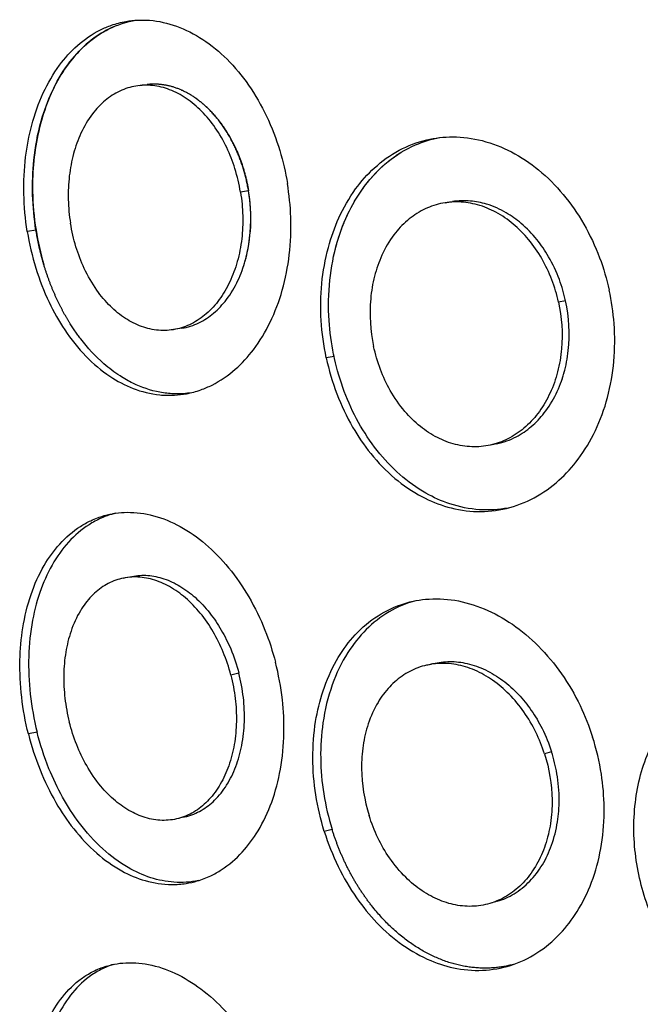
# Model space of a CAD drawing. Header units: millimetres. Extents: x 696 to 1161, y -96 to 347.
# Tile 9 of 55: x 757 to 794, y 28 to 87. Entities that reach past the tile are written whole.
import ezdxf

# ---------------------------------------------------------------- set-up
doc = ezdxf.new("R2010")
doc.units = ezdxf.units.MM
doc.header["$MEASUREMENT"] = 0
doc.layers.add('Crea2D$visibili$tangenti', color=7, linetype='Continuous', true_color=0x000000)

msp = doc.modelspace()

# ---------------------------------------------------------------- linework, layer by layer
at = {"layer": 'Crea2D$visibili$tangenti'}
for p, q in [((764.584, 83.275), (765.003, 83.326)), ((771.061, 76.985), (770.581, 76.915)), ((758.382, 74.647), (757.863, 74.574)), ((789.973, 70.431), (789.55, 70.352)), ((790.187, 68.259), (790.188, 68.305)), ((776.162, 67.117), (775.697, 67.033)), ((776.162, 67.117), (776.135, 67.243)), ((776.189, 66.99), (776.162, 67.117)), ((789.87, 66.097), (789.907, 66.233)), ((770.483, 48.219), (770.003, 48.11)), ((758.445, 44.712), (757.928, 44.598)), ((789.139, 43.528), (788.715, 43.412)), ((776.043, 38.907), (775.579, 38.785))]:
    msp.add_line(p, q, dxfattribs=at)
for centre, radius, start, end in [((783.84, 73.264), 7.053, 120.20581, 121.65547), ((783.91, 73.152), 7.184, 122.37712, 124.51654), ((761.509, 75.356), 9.69, 344.56548, 9.67585), ((-114772.033, 727517.34), 736561.889, 279.026081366, 279.026115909), ((774.426, 77.213), 16.248, 189.08747, 196.50831), ((763.209, 74.971), 7.949, 341.1574, 342.51117), ((162997.712, -984989.653), 998328.061, 99.352170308, 99.352198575), ((782.476, 68.2), 7.687, 340.98511, 343.0741), ((85375.628, -405516.245), 414305.52, 101.78105797, 101.7811096), ((-146601.756, 726203.661), 740952.114, 281.47185125, 281.471890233), ((-81770.569, 338558.85), 348430.761, 283.70516483, 283.70523575), ((116423.552, -468307.218), 482415.968, 103.87141961, 103.87147116), ((65737.109, -220329.613), 229736.923, 106.42260971, 106.42270876)]:
    msp.add_arc(centre, radius, start, end, dxfattribs=at)
for points, degree, knots in [([(757.863, 74.574), (757.744, 75.313), (757.609, 76.792), (757.706, 78.92), (758.085, 80.952), (758.74, 82.814), (759.671, 84.427), (760.827, 85.718), (761.925, 86.478), (762.932, 86.904), (763.911, 87.162), (765.238, 87.223), (766.82, 86.867), (768.396, 86.058), (769.85, 84.851), (771.131, 83.295), (772.188, 81.451), (772.95, 79.465), (773.269, 78.089), (773.379, 77.424)], 3, [0, 0, 0, 0, 2.245083, 4.444042, 6.375257, 8.431361, 10.345085, 11.934343, 13.600269, 14.318772, 15.205322, 16.627679, 18.271037, 20.026189, 21.903193, 23.912402, 26.047665, 28.2583, 30.277642, 30.277642, 30.277642, 30.277642]), ([(758.381, 74.647), (758.269, 75.342), (758.136, 76.734), (758.21, 78.923), (758.591, 81.005), (759.285, 82.926), (760.194, 84.505), (761.347, 85.789), (762.735, 86.736), (763.792, 87.079), (764.355, 87.167)], 3, [0, 0, 0, 0, 2.111413, 4.184955, 6.559295, 8.437444, 10.293788, 11.998358, 13.58331, 15.292398, 15.292398, 15.292398, 15.292398]), ([(763.065, 86.798), (762.629, 86.615), (761.767, 86.116), (760.648, 85.062), (759.717, 83.737), (759.001, 82.215), (758.5, 80.548), (758.215, 78.779), (758.136, 76.795), (758.26, 75.412), (758.382, 74.647)], 3, [0, 0, 0, 0, 1.421106, 2.966733, 4.581318, 6.258135, 7.997105, 9.790165, 11.622992, 13.945282, 13.945282, 13.945282, 13.945282]), ([(770.581, 76.915), (770.503, 77.388), (770.288, 78.295), (769.784, 79.589), (769.12, 80.751), (768.307, 81.748), (767.387, 82.526), (766.393, 83.056), (765.359, 83.315), (764.331, 83.289), (763.352, 82.978), (762.466, 82.4), (761.663, 81.542), (761.029, 80.457), (760.583, 79.197), (760.335, 77.867), (760.276, 76.468), (760.364, 75.524), (760.441, 75.052)], 3, [0, 0, 0, 0, 1.437972, 2.787296, 4.157913, 5.439571, 6.632889, 7.752428, 8.799611, 9.804034, 10.805805, 11.850972, 12.952565, 14.308057, 15.597481, 16.948597, 18.354818, 19.788266, 19.788266, 19.788266, 19.788266]), ([(771.06, 76.985), (770.898, 77.971), (770.617, 78.932), (770.226, 79.825), (769.116, 81.664), (767.658, 82.851), (766.767, 83.274), (765.867, 83.43), (765.003, 83.326)], 5, [-70.164752, -70.164752, -70.164752, -70.164752, -70.164752, -70.164752, -62.809107, -62.809107, -62.809107, -53.057418, -53.057418, -53.057418, -53.057418, -53.057418, -53.057418]), ([(767.804, 82.587), (768.184, 82.335), (768.547, 82.035), (768.889, 81.694), (769.728, 80.695), (770.373, 79.487), (770.691, 78.679), (770.921, 77.839), (771.061, 76.985)], 5, [-14.162024, -14.162024, -14.162024, -14.162024, -14.162024, -14.162024, -8.82555, -8.82555, -8.82555, 0, 0, 0, 0, 0, 0]), ([(775.697, 67.033), (775.541, 67.764), (775.34, 69.238), (775.374, 71.459), (775.738, 73.525), (776.414, 75.436), (777.338, 77.053), (778.558, 78.435), (779.993, 79.467), (781.605, 80.084), (783.308, 80.278), (785.044, 80.048), (786.796, 79.361), (788.434, 78.262), (789.893, 76.796), (791.118, 75.023), (792.025, 73.085), (792.426, 71.726), (792.57, 71.069)], 3, [0, 0, 0, 0, 2.241025, 4.450983, 6.644227, 8.512868, 10.512449, 12.204312, 14.01238, 15.775945, 17.335878, 19.120322, 20.987228, 22.945035, 25.005653, 27.165548, 29.385258, 31.40487, 31.40487, 31.40487, 31.40487]), ([(776.135, 67.243), (775.999, 67.907), (775.802, 69.377), (775.84, 71.635), (776.26, 73.848), (776.987, 75.74), (777.99, 77.391), (779.3, 78.778), (780.87, 79.743), (781.977, 80.078), (782.477, 80.168)], 3, [0, 0, 0, 0, 2.033586, 4.438643, 6.751372, 8.763536, 10.493994, 12.52423, 14.444009, 15.968379, 15.968379, 15.968379, 15.968379]), ([(776.135, 73.07), (776.247, 73.59), (776.385, 74.099), (776.55, 74.597), (777.088, 75.959), (777.834, 77.181), (778.401, 77.895), (779.049, 78.514), (779.766, 79.021)], 5, [78.389255, 78.389255, 78.389255, 78.389255, 78.389255, 78.389255, 83.883664, 83.883664, 83.883664, 93.891198, 93.891198, 93.891198, 93.891198, 93.891198, 93.891198]), ([(757.863, 74.574), (757.982, 73.832), (758.316, 72.388), (759.077, 70.411), (760.075, 68.633), (761.281, 67.115), (762.671, 65.934), (764.174, 65.136), (765.509, 64.803), (766.594, 64.781), (767.418, 64.882), (768.169, 65.086), (769.181, 65.521), (770.288, 66.284), (771.462, 67.565), (772.421, 69.16), (773.137, 71.08), (773.548, 73.197), (773.63, 75.343), (773.489, 76.759), (773.379, 77.424)], 3, [0, 0, 0, 0, 2.256011, 4.434459, 6.338925, 8.356605, 10.22662, 11.782489, 13.43012, 14.316988, 15.024584, 15.917326, 16.645708, 18.320226, 19.917686, 21.833218, 23.876872, 26.042812, 28.280696, 30.303076, 30.303076, 30.303076, 30.303076]), ([(767.077, 68.792), (767.433, 68.85), (768.114, 69.072), (769.022, 69.677), (769.82, 70.535), (770.454, 71.61), (770.905, 72.853), (771.253, 74.644), (771.212, 76.052), (771.06, 76.985)], 3, [0, 0, 0, 0, 1.082812, 2.125923, 3.248119, 4.577559, 5.849993, 7.199748, 10.034593, 10.034593, 10.034593, 10.034593]), ([(770.581, 76.915), (770.658, 76.444), (770.746, 75.515), (770.685, 74.121), (770.431, 72.792), (769.984, 71.562), (769.363, 70.499), (768.59, 69.642), (767.693, 69.028), (766.709, 68.685), (765.68, 68.628), (764.654, 68.859), (763.675, 69.358), (762.771, 70.101), (761.931, 71.108), (761.242, 72.313), (760.728, 73.664), (760.517, 74.581), (760.441, 75.052)], 3, [0, 0, 0, 0, 1.433475, 2.792042, 4.177041, 5.481044, 6.702177, 7.85363, 8.921921, 9.940013, 10.948046, 11.98332, 13.066437, 14.223465, 15.476804, 16.985003, 18.371366, 19.802164, 19.802164, 19.802164, 19.802164]), ([(789.973, 70.431), (789.879, 70.862), (789.613, 71.768), (789.035, 73.001), (788.263, 74.131), (787.409, 75.018), (786.397, 75.745), (785.369, 76.206), (784.267, 76.424), (783.574, 76.402), (783.218, 76.346)], 3, [0, 0, 0, 0, 1.322036, 2.827726, 4.068814, 5.416601, 6.505537, 7.791992, 8.773652, 9.855821, 9.855821, 9.855821, 9.855821]), ([(789.55, 70.352), (789.351, 71.26), (788.854, 72.577), (787.814, 74.088), (786.89, 75.026), (785.858, 75.737), (784.753, 76.193), (783.618, 76.374), (782.501, 76.271), (781.446, 75.891), (780.497, 75.249), (779.646, 74.332), (778.984, 73.196), (778.535, 71.894), (778.229, 70.064), (778.323, 68.643), (778.522, 67.714)], 3, [0, 0, 0, 0, 2.79009, 4.171227, 5.482268, 6.724769, 7.911793, 9.045654, 10.147913, 11.248273, 12.383296, 13.560274, 14.979765, 16.303108, 17.677393, 20.52764, 20.52764, 20.52764, 20.52764]), ([(775.697, 67.033), (775.854, 66.299), (776.272, 64.876), (777.178, 62.952), (778.338, 61.245), (779.719, 59.815), (781.288, 58.739), (782.963, 58.056), (784.689, 57.786), (786.467, 57.974), (788.143, 58.622), (789.59, 59.652), (790.83, 61.022), (791.824, 62.692), (792.539, 64.675), (792.911, 66.833), (792.922, 68.997), (792.715, 70.41), (792.57, 71.069)], 3, [0, 0, 0, 0, 2.252177, 4.437858, 6.359216, 8.424441, 10.375967, 12.032332, 13.821792, 15.573452, 17.351244, 19.165946, 20.864777, 22.867019, 24.967326, 27.162494, 29.413786, 31.436776, 31.436776, 31.436776, 31.436776]), ([(789.55, 70.352), (789.749, 69.442), (789.847, 68.031), (789.539, 66.206), (789.095, 64.94), (788.456, 63.827), (787.643, 62.911), (786.687, 62.229), (785.63, 61.812), (784.511, 61.675), (783.382, 61.823), (782.288, 62.245), (781.265, 62.92), (780.304, 63.865), (779.502, 65.023), (778.888, 66.342), (778.622, 67.248), (778.522, 67.714)], 3, [0, 0, 0, 0, 2.79653, 4.194702, 5.531323, 6.805053, 8.027393, 9.184528, 10.302811, 11.412041, 12.53732, 13.694674, 14.906686, 16.193358, 17.721893, 19.114092, 20.544862, 20.544862, 20.544862, 20.544862]), ([(785.865, 61.905), (786.267, 61.989), (787.005, 62.256), (787.961, 62.91), (788.778, 63.775), (789.443, 64.859), (789.916, 66.123), (790.271, 67.991), (790.185, 69.458), (789.973, 70.431)], 3, [0, 0, 0, 0, 1.233357, 2.330736, 3.452407, 4.786689, 6.122603, 7.485664, 10.472943, 10.472943, 10.472943, 10.472943]), ([(767.537, 64.927), (767.225, 64.886), (766.633, 64.86), (765.479, 64.991), (764.394, 65.362), (763.291, 65.987), (762.193, 66.821), (761.46, 67.622), (761.049, 68.159)], 3, [0, 0, 0, 0, 0.943377, 1.771345, 3.472845, 4.354757, 5.567498, 7.596188, 7.596188, 7.596188, 7.596188]), ([(786.538, 58.072), (785.982, 57.967), (784.8, 57.899), (783.128, 58.238), (781.509, 58.968), (780.029, 60.037), (778.68, 61.48), (777.573, 63.16), (776.724, 65.013), (776.337, 66.323), (776.189, 66.99)], 3, [0, 0, 0, 0, 1.699584, 3.520628, 5.077732, 7.000149, 8.968512, 10.979419, 13.017558, 15.066215, 15.066215, 15.066215, 15.066215]), ([(757.928, 44.598), (757.746, 45.321), (757.48, 46.78), (757.378, 48.907), (757.556, 50.967), (758.015, 52.885), (758.764, 54.581), (759.761, 55.976), (760.753, 56.839), (761.688, 57.357), (762.61, 57.703), (763.888, 57.885), (765.452, 57.672), (767.048, 57.008), (768.564, 55.938), (769.945, 54.506), (771.137, 52.77), (772.059, 50.864), (772.496, 49.526), (772.665, 48.875)], 3, [0, 0, 0, 0, 2.238682, 4.438325, 6.373115, 8.42807, 10.334431, 11.909164, 13.542759, 14.245101, 15.107854, 16.487238, 18.0829, 19.796254, 21.638358, 23.621562, 25.739535, 27.937436, 29.955227, 29.955227, 29.955227, 29.955227]), ([(763.143, 57.764), (762.909, 57.707), (762.416, 57.549), (761.472, 57.085), (760.399, 56.218), (759.383, 54.861), (758.619, 53.221), (758.11, 51.313), (757.893, 49.192), (757.989, 46.947), (758.259, 45.453), (758.445, 44.712)], 3, [0, 0, 0, 0, 0.721597, 1.54972, 3.144751, 4.823945, 6.602479, 8.547899, 10.727409, 12.980168, 15.272394, 15.272394, 15.272394, 15.272394]), ([(764.099, 53.993), (764.409, 54.056), (765.061, 54.094), (766.047, 53.886), (767.006, 53.43), (767.932, 52.735), (768.759, 51.844), (769.464, 50.799), (770.06, 49.596), (770.357, 48.713), (770.483, 48.219)], 3, [0, 0, 0, 0, 0.948759, 1.942126, 2.997412, 4.115807, 5.399994, 6.630666, 7.890181, 9.418432, 9.418432, 9.418432, 9.418432]), ([(770.003, 48.11), (769.883, 48.576), (769.59, 49.461), (768.978, 50.707), (768.226, 51.803), (767.345, 52.721), (766.384, 53.409), (765.373, 53.845), (764.349, 54.006), (763.359, 53.883), (762.443, 53.481), (761.642, 52.823), (760.949, 51.894), (760.438, 50.756), (760.123, 49.46), (760.006, 48.111), (760.078, 46.71), (760.25, 45.776), (760.367, 45.312)], 3, [0, 0, 0, 0, 1.442851, 2.790141, 4.154248, 5.420696, 6.591575, 7.683265, 8.700328, 9.673668, 10.646249, 11.670282, 12.756855, 14.102432, 15.390397, 16.744917, 18.155097, 19.588893, 19.588893, 19.588893, 19.588893]), ([(775.579, 38.785), (775.358, 39.496), (775.022, 40.942), (774.84, 43.154), (774.993, 45.247), (775.462, 47.217), (776.202, 48.918), (777.252, 50.412), (778.545, 51.579), (780.052, 52.348), (781.69, 52.702), (783.399, 52.635), (785.168, 52.113), (786.864, 51.172), (788.423, 49.851), (789.785, 48.205), (790.855, 46.364), (791.377, 45.052), (791.583, 44.411)], 3, [0, 0, 0, 0, 2.233976, 4.444066, 6.639979, 8.506946, 10.499794, 12.178561, 13.957062, 15.684755, 17.205892, 18.946947, 20.774946, 22.699796, 24.735642, 26.878823, 29.086344, 31.104301, 31.104301, 31.104301, 31.104301]), ([(781.018, 52.54), (780.464, 52.391), (779.4, 51.939), (778.026, 50.86), (776.859, 49.381), (775.958, 47.489), (775.446, 45.345), (775.31, 43.145), (775.498, 41.006), (775.827, 39.6), (776.043, 38.907)], 3, [0, 0, 0, 0, 1.719309, 3.436931, 5.199825, 7.335309, 9.682648, 11.781437, 13.928804, 16.105419, 16.105419, 16.105419, 16.105419]), ([(757.928, 44.598), (758.112, 43.867), (758.566, 42.459), (759.485, 40.557), (760.613, 38.878), (761.919, 37.478), (763.374, 36.43), (764.903, 35.776), (766.228, 35.571), (767.279, 35.65), (768.067, 35.828), (768.775, 36.102), (769.714, 36.63), (770.715, 37.493), (771.731, 38.876), (772.511, 40.552), (773.026, 42.529), (773.218, 44.592), (773.115, 46.739), (772.855, 48.141), (772.665, 48.875)], 3, [0, 0, 0, 0, 2.260084, 4.428291, 6.320391, 8.313829, 10.149116, 11.668627, 13.271995, 14.132057, 14.819635, 15.690041, 16.403389, 18.043547, 19.622037, 21.52523, 23.563166, 25.730929, 27.722525, 29.996902, 29.996902, 29.996902, 29.996902]), ([(788.715, 43.412), (788.433, 44.298), (787.82, 45.563), (786.656, 46.973), (785.664, 47.819), (784.592, 48.426), (783.474, 48.774), (782.354, 48.845), (781.28, 48.636), (780.294, 48.156), (779.436, 47.427), (778.701, 46.433), (778.17, 45.239), (777.859, 43.9), (777.738, 42.047), (777.967, 40.639), (778.251, 39.731)], 3, [0, 0, 0, 0, 2.792412, 4.167244, 5.464049, 6.685631, 7.846659, 8.953013, 10.026998, 11.100554, 12.216235, 13.379235, 14.789298, 16.110827, 17.488728, 20.34304, 20.34304, 20.34304, 20.34304]), ([(782.061, 48.793), (782.389, 48.874), (783.075, 48.957), (784.146, 48.83), (785.223, 48.444), (786.253, 47.812), (787.171, 46.987), (787.956, 46.015), (788.638, 44.865), (788.986, 44.008), (789.139, 43.528)], 3, [0, 0, 0, 0, 1.013795, 2.057257, 3.216615, 4.42277, 5.667287, 6.904845, 8.159005, 9.670718, 9.670718, 9.670718, 9.670718]), ([(767.316, 39.663), (767.641, 39.743), (768.263, 40), (769.102, 40.651), (769.804, 41.546), (770.346, 42.665), (770.697, 43.941), (770.845, 45.331), (770.784, 46.78), (770.606, 47.743), (770.483, 48.219)], 3, [0, 0, 0, 0, 1.00349, 1.998511, 3.160823, 4.393085, 5.709266, 7.118992, 8.571772, 10.04904, 10.04904, 10.04904, 10.04904]), ([(795.014, 33.961), (794.596, 35.022), (794.015, 37.258), (794.001, 40.136), (794.462, 42.351), (795.027, 43.875), (795.801, 45.246), (796.722, 46.372), (797.792, 47.301), (798.988, 48.016), (800.355, 48.507), (801.801, 48.726), (803.284, 48.669), (804.768, 48.342), (806.218, 47.753), (807.127, 47.203), (807.567, 46.89)], 3, [0, 0, 0, 0, 3.419216, 6.882083, 8.559398, 10.186074, 11.74483, 13.265, 14.534552, 15.983096, 17.423441, 18.87323, 20.350159, 21.855986, 23.413658, 25.03214, 25.03214, 25.03214, 25.03214]), ([(770.003, 48.11), (770.122, 47.648), (770.294, 46.73), (770.366, 45.334), (770.244, 43.985), (769.925, 42.718), (769.422, 41.6), (768.752, 40.673), (767.937, 39.977), (767.014, 39.544), (766.019, 39.395), (765.002, 39.533), (764.009, 39.942), (763.067, 40.6), (762.165, 41.526), (761.392, 42.662), (760.772, 43.958), (760.484, 44.85), (760.367, 45.312)], 3, [0, 0, 0, 0, 1.433084, 2.794401, 4.182324, 5.485405, 6.701669, 7.845171, 8.895734, 9.890759, 10.873717, 11.882126, 12.939315, 14.073901, 15.311316, 16.802536, 18.180087, 19.610229, 19.610229, 19.610229, 19.610229]), ([(768.072, 35.85), (767.593, 35.749), (766.626, 35.688), (765.19, 35.977), (763.733, 36.639), (762.272, 37.734), (760.979, 39.183), (759.927, 40.815), (759.063, 42.636), (758.631, 43.968), (758.445, 44.712)], 3, [0, 0, 0, 0, 1.468682, 2.879615, 4.359887, 6.244307, 8.322526, 10.164542, 12.055282, 14.355926, 14.355926, 14.355926, 14.355926]), ([(775.579, 38.785), (775.803, 38.066), (776.346, 36.688), (777.414, 34.856), (778.706, 33.266), (780.188, 31.975), (781.818, 31.055), (783.515, 30.536), (785.219, 30.434), (786.933, 30.793), (788.499, 31.599), (789.805, 32.762), (790.877, 34.242), (791.68, 35.998), (792.182, 38.04), (792.326, 40.14), (792.144, 42.297), (791.814, 43.689), (791.583, 44.411)], 3, [0, 0, 0, 0, 2.256777, 4.432629, 6.342119, 8.384322, 10.30282, 11.925045, 13.675157, 15.384008, 17.12861, 18.912316, 20.59329, 22.583699, 24.678459, 26.874982, 28.878703, 31.154128, 31.154128, 31.154128, 31.154128]), ([(785.888, 34.614), (786.243, 34.719), (786.952, 35.036), (787.879, 35.788), (788.633, 36.786), (789.195, 37.992), (789.519, 39.301), (789.627, 40.744), (789.506, 42.151), (789.275, 43.102), (789.139, 43.528)], 3, [0, 0, 0, 0, 1.109744, 2.311733, 3.551408, 4.836321, 6.284642, 7.57794, 9.165188, 10.506585, 10.506585, 10.506585, 10.506585]), ([(788.715, 43.412), (788.998, 42.524), (789.232, 41.128), (789.112, 39.281), (788.804, 37.978), (788.29, 36.807), (787.587, 35.815), (786.721, 35.044), (785.73, 34.527), (784.651, 34.285), (783.536, 34.328), (782.431, 34.646), (781.372, 35.222), (780.349, 36.073), (779.46, 37.149), (778.738, 38.401), (778.393, 39.276), (778.251, 39.731)], 3, [0, 0, 0, 0, 2.798185, 4.198202, 5.532816, 6.801564, 8.017071, 9.15856, 10.256352, 11.343454, 12.444623, 13.578453, 14.769976, 16.041638, 17.55409, 18.937746, 20.367482, 20.367482, 20.367482, 20.367482]), ([(786.861, 30.851), (785.573, 30.502), (784.189, 30.487), (782.79, 30.842), (780.165, 32.194), (778.064, 34.55), (777.194, 35.908), (776.517, 37.378), (776.043, 38.907)], 5, [101.451566, 101.451566, 101.451566, 101.451566, 101.451566, 101.451566, 117.342166, 117.342166, 117.342166, 133.196813, 133.196813, 133.196813, 133.196813, 133.196813, 133.196813]), ([(758.971, 17.315), (758.737, 18.021), (758.361, 19.453), (758.087, 21.563), (758.088, 23.631), (758.37, 25.579), (758.95, 27.329), (759.793, 28.796), (760.68, 29.733), (761.541, 30.321), (762.401, 30.734), (763.621, 31.009), (765.148, 30.909), (766.742, 30.362), (768.29, 29.407), (769.738, 28.084), (771.03, 26.446), (772.077, 24.62), (772.611, 23.323), (772.829, 22.687)], 3, [0, 0, 0, 0, 2.232213, 4.431705, 6.370147, 8.422671, 10.318569, 11.874715, 13.470929, 14.155081, 14.991675, 16.324303, 17.868955, 19.537837, 21.34263, 23.298398, 25.39838, 27.581984, 29.598489, 29.598489, 29.598489, 29.598489]), ([(762.986, 30.85), (762.734, 30.769), (762.231, 30.559), (761.329, 29.991), (760.37, 29.025), (759.519, 27.586), (758.907, 25.814), (758.602, 23.822), (758.604, 21.683), (758.889, 19.559), (759.258, 18.158), (759.487, 17.466)], 3, [0, 0, 0, 0, 0.794329, 1.629232, 3.184942, 4.840449, 6.612846, 8.784496, 10.863936, 13.014198, 15.201054, 15.201054, 15.201054, 15.201054])]:
    msp.add_open_spline(points, degree=degree, knots=knots, dxfattribs=at)
msp.add_open_spline([(761.049, 68.159), (760.271, 69.176), (759.586, 70.37), (759.025, 71.714), (758.619, 73.162), (758.381, 74.647)], degree=5, dxfattribs=at)

doc.saveas('drawing.dxf')
